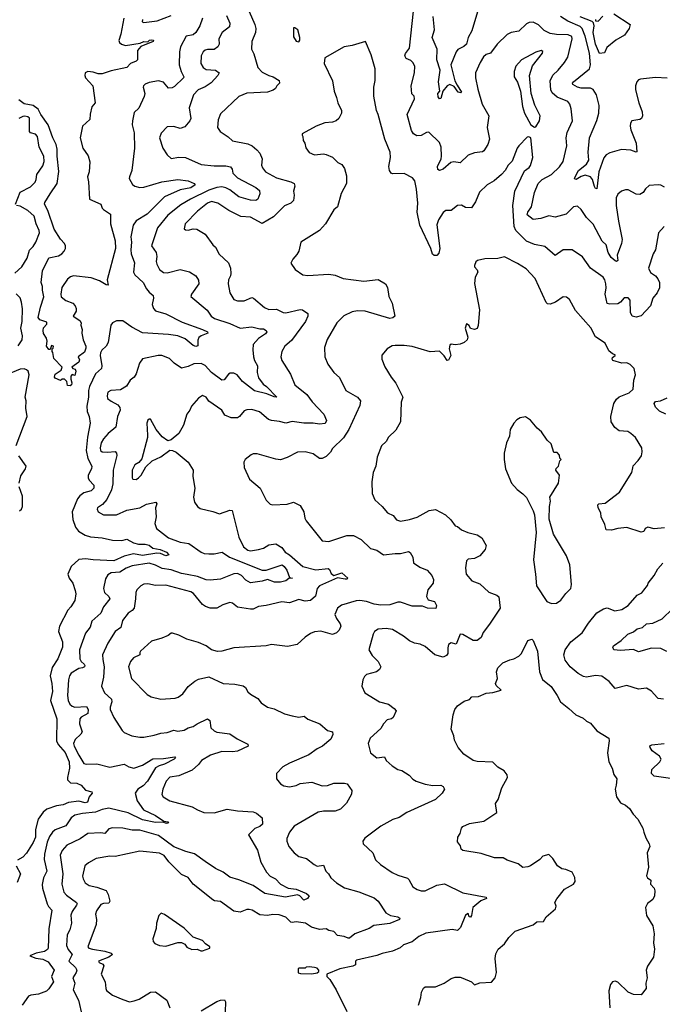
# Model space of a CAD drawing. Extents: x 2199565 to 2323334, y 894172 to 1018966.
# Tile 146 of 256: x 2214372 to 2219307, y 950793 to 958353. Entities that reach past the tile are written whole.
import ezdxf

# ---------------------------------------------------------------- set-up
doc = ezdxf.new("R2010")
doc.units = 0

msp = doc.modelspace()

# ---------------------------------------------------------------- linework, layer by layer
at = {"layer": '0CON10XD'}
for points in [[(2219325, 957067.5), (2219295, 957082.7), (2219275, 957085.5), (2219205, 957080), (2219178.9, 957055), (2219160.8, 957025), (2219135, 957009.5), (2219105, 957013.1), (2219045, 957045.8), (2219024.1, 957045.9), (2218994.3, 957035.7), (2218965, 957014), (2218951.5, 956985), (2218953.1, 956925), (2218970.4, 956805), (2218999.1, 956665), (2218994.7, 956635), (2218959.5, 956545), (2218965.7, 956504.3), (2218955, 956496.7), (2218945, 956500), (2218915, 956526), (2218891.9, 956565), (2218875.8, 956625), (2218845, 956651.2), (2218775, 956782.5), (2218725, 956834.2), (2218685, 956896), (2218655, 956920), (2218623.8, 956915), (2218569.8, 956860.2), (2218485, 956836.2), (2218435, 956846.4), (2218375, 956825.6), (2218315, 956819.2), (2218268.6, 956855), (2218273.5, 956875), (2218302.3, 956915), (2218324.6, 957025), (2218353.8, 957095), (2218384.8, 957125.2), (2218456.5, 957165), (2218517.7, 957222.3), (2218546.1, 957265), (2218572.9, 957385), (2218569.5, 957445), (2218575, 957487.5), (2218617.1, 957575), (2218608.2, 957668.2), (2218596.7, 957705), (2218580.8, 957725), (2218498.7, 957758.7), (2218461.5, 957791.5), (2218452.1, 957815), (2218446.7, 957883.3), (2218465, 957926.7), (2218506.5, 957965), (2218556.5, 958025), (2218580.9, 958065), (2218614, 958205), (2218612.3, 958222.3), (2218585, 958236.4), (2218495, 958237.8), (2218445.9, 958245.9), (2218400.4, 958270.4), (2218355, 958313.3), (2218315, 958332.5), (2218285, 958330.8), (2218265, 958320), (2218205, 958264.5), (2218145, 958253.1), (2218115, 958238.6), (2218038, 958165), (2217988, 958095), (2217955, 958085.7), (2217933.3, 958066.7), (2217907.5, 958025), (2217872.5, 957945), (2217872.9, 957905), (2217891.4, 957818.6), (2217924.6, 957705), (2217975.5, 957615), (2217961.1, 957525), (2217980, 957435), (2217966.9, 957395), (2217935.8, 957345), (2217925, 957338), (2217865, 957330), (2217815, 957311.4), (2217755, 957252.5), (2217705, 957260), (2217683.8, 957256.2), (2217625, 957205.9), (2217595.7, 957195.7), (2217583.1, 957203.1), (2217579.5, 957225), (2217608.9, 957285), (2217612.2, 957305), (2217607.5, 957375), (2217595, 957410), (2217515, 957490), (2217495, 957486), (2217455.4, 957464.6), (2217421.2, 957461.2), (2217395.8, 957475.8), (2217381.1, 957501.1), (2217348.6, 957625), (2217404.3, 957745), (2217400.8, 957765), (2217384.5, 957784.5), (2217377.8, 957845), (2217404.3, 957945), (2217405.7, 957995), (2217390.8, 958025), (2217375, 958039.4), (2217340, 958055), (2217330, 958075), (2217335, 958092), (2217364.3, 958135), (2217407.1, 958515)], [(2217895, 958438), (2217844.1, 958265.9), (2217814.7, 958215), (2217803.8, 958165), (2217783.7, 958146.3), (2217737.3, 958122.7), (2217725, 958106.5), (2217683.6, 958005), (2217712.9, 957882.9), (2217730.6, 957850.6), (2217763.8, 957795), (2217759.7, 957790.3), (2217740, 957795), (2217708.4, 957838.4), (2217675, 957855.4), (2217654.2, 957845.8), (2217621.2, 957805), (2217605, 957746.7), (2217595, 957746.2), (2217585, 957761.2), (2217583.5, 957785), (2217598.8, 957805), (2217587.7, 957875), (2217602.1, 957965), (2217576.1, 958045), (2217576.7, 958125), (2217539.1, 958215), (2217556.4, 958275), (2217548.3, 958378.3)], [(2215776, 958365), (2215755.7, 958305), (2215725, 958253.4), (2215705, 958236.3), (2215650.8, 958225), (2215606.8, 958145), (2215597.7, 958105), (2215596.9, 958006.9), (2215611.8, 957955), (2215632.2, 957915), (2215628.6, 957905), (2215561.1, 957838.9), (2215541.7, 957828.3), (2215515, 957827.1), (2215475, 957872.9), (2215437.5, 957882.5), (2215365, 957870.8), (2215335, 957858), (2215321.2, 957845), (2215318.8, 957835), (2215332.5, 957785), (2215328.3, 957761.7), (2215286, 957674), (2215251.1, 957638.9), (2215238.1, 957575), (2215234.4, 957545), (2215249.6, 957485), (2215253.5, 957365), (2215234, 957195), (2215214.1, 957145.9), (2215212.7, 957132.7), (2215238.1, 957088.1), (2215256.7, 957075), (2215294.6, 957064.6), (2215325, 957066.9), (2215463.3, 957106.7), (2215585, 957126), (2215666.3, 957116.3), (2215711.2, 957095), (2215720, 957085), (2215685, 957062), (2215605, 957045.9), (2215485, 956992.9), (2215350.2, 956859.8), (2215265, 956807.8), (2215242.5, 956775), (2215224.7, 956685.3), (2215229.3, 956645), (2215225.3, 956585), (2215228.4, 956555), (2215252.3, 956485), (2215245.5, 956415), (2215254.7, 956394.7), (2215320.6, 956335), (2215346, 956286), (2215365, 956260.6), (2215397.1, 956235), (2215398.6, 956215), (2215387.8, 956165), (2215399.5, 956135), (2215415, 956117.5), (2215493.4, 956093.4), (2215620.2, 956030.2), (2215774.4, 955975), (2215814, 955955), (2215817.5, 955945), (2215766, 955925), (2215748.6, 955911.4), (2215738.9, 955891.1), (2215740.3, 955849.7), (2215725, 955842.5), (2215705, 955851.2), (2215641.7, 955901.7), (2215585, 955924.6), (2215515, 955935.4), (2215315, 955947.1), (2215232.1, 955992.1), (2215165, 956039.5), (2215115, 956039.2), (2215085, 956026.2), (2215072.7, 956007.3), (2215050.9, 955875), (2215034.6, 955845.4), (2215001.9, 955815), (2214991.8, 955795), (2214989.1, 955775), (2215003.3, 955695), (2215000.4, 955675), (2214955, 955632.5), (2214906.7, 955535), (2214900.2, 955505), (2214901, 955455), (2214886.7, 955385), (2214889.1, 955345), (2214905.3, 955305), (2214913.7, 955255), (2214893.5, 955146.5), (2214883.3, 955045), (2214894.2, 954984.2), (2214925.4, 954925), (2214923.1, 954905), (2214898.2, 954855), (2214897.3, 954835), (2214905.8, 954815.8), (2214939.8, 954779.8), (2214941.5, 954755), (2214921.4, 954735), (2214865, 954719.2), (2214832.5, 954697.5), (2214815, 954672.5), (2214773.4, 954575), (2214780, 954515), (2214800, 954455), (2214822.5, 954425), (2214875, 954394.8), (2214915, 954382.3), (2215005.3, 954374.7), (2215085, 954355.7), (2215155, 954352.8), (2215195, 954363.1), (2215245, 954336.7), (2215284.5, 954324.5), (2215335, 954326), (2215365, 954319.2), (2215394.3, 954294.3), (2215451.5, 954285), (2215498.5, 954265), (2215518, 954245), (2215495, 954236.8), (2215453.5, 954253.5), (2215425, 954257), (2215315, 954237.6), (2215245, 954251.4), (2215175, 954234.1), (2215095, 954198.6), (2214935, 954205.2), (2214876.6, 954213.4), (2214825, 954207.9), (2214765.7, 954155), (2214741.4, 954095), (2214751.5, 954065), (2214779.5, 954025), (2214798.9, 953971.1), (2214802.7, 953945), (2214796.2, 953893.8), (2214765, 953844), (2214741.3, 953818.7), (2214676.7, 953695), (2214670, 953655), (2214699.7, 953575), (2214700.2, 953535), (2214665.7, 953444.2), (2214620.1, 953379.9), (2214604.7, 953315), (2214618.8, 953255), (2214624.6, 953195), (2214608.1, 953125), (2214657.8, 952985), (2214654.5, 952815), (2214668, 952788), (2214721.2, 952725), (2214752.7, 952655), (2214755.4, 952605), (2214738.1, 952535), (2214739.2, 952515), (2214762.2, 952492.2), (2214809.7, 952490.3), (2214844, 952475), (2214877, 952437), (2214926.7, 952425), (2214928, 952415), (2214906.2, 952385), (2214892.5, 952345), (2214875, 952340.8), (2214825, 952351.8), (2214747.6, 952342.4), (2214705, 952323.4), (2214655, 952316.2), (2214578.9, 952291.1), (2214551.1, 952268.9), (2214513.5, 952215), (2214493.7, 952135), (2214492.9, 952075), (2214475, 952036), (2214425, 951953.3), (2214395, 951922.5), (2214355, 951898.8)], [(2215959.1, 958385), (2215986.3, 958326.3), (2215983, 958297), (2215927.5, 958255), (2215900.6, 958205), (2215904, 958165), (2215893.8, 958145), (2215865, 958124.4), (2215815, 958124.5), (2215795, 958117.5), (2215780, 958105), (2215764.4, 958075), (2215762.9, 958015), (2215779.5, 957985), (2215805, 957971.1), (2215874.6, 957964.6), (2215903.3, 957945), (2215892.5, 957925), (2215841.6, 957868.4), (2215795, 957836.8), (2215743.1, 957815), (2215705.6, 957775), (2215673.1, 957675), (2215685.8, 957595), (2215677.5, 957575), (2215639.9, 957530.1), (2215605, 957516.7), (2215555, 957532.2), (2215505, 957530.6), (2215457.9, 957482.1), (2215444.2, 957445), (2215472, 957365), (2215504.4, 957314.4), (2215535, 957286.2), (2215595, 957296.9), (2215645, 957294.4), (2215765, 957241.8), (2215865, 957230.9), (2215955, 957230.9), (2215991.9, 957221.9), (2216004.5, 957205), (2216008.2, 957175), (2216045, 957137.6), (2216185, 957065.3), (2216212.1, 957042.1), (2216215.6, 957015), (2216200.9, 956975), (2216185, 956964.7), (2216145, 956966.2), (2216055, 956992.5), (2215985, 957046.8), (2215955, 957062.2), (2215925, 957068.6), (2215885, 957064.2), (2215825, 957044.3), (2215682.5, 956975), (2215609.1, 956930.9), (2215509.2, 956850.8), (2215430.9, 956755), (2215384.4, 956615), (2215419.2, 956565), (2215424.6, 956535), (2215418.9, 956495), (2215424.3, 956475), (2215445.6, 956435), (2215475, 956412), (2215505, 956410), (2215605, 956435.5), (2215676.2, 956416.2), (2215725, 956386), (2215745, 956353.3), (2215747.5, 956325), (2215690.8, 956245), (2215686.1, 956226.1), (2215811.7, 956121.7), (2215843.3, 956075), (2215868.1, 956058.1), (2215985, 956018.8), (2216065, 955983.9), (2216155, 955994), (2216215, 955978.7), (2216245, 955978), (2216265.7, 955965), (2216268.9, 955955), (2216260.6, 955939.4), (2216204.7, 955905.3), (2216165, 955858), (2216161.4, 955818.6), (2216167.7, 955765), (2216175.5, 955735), (2216198.2, 955695), (2216195.5, 955645), (2216205, 955602), (2216240.8, 955555), (2216266.6, 955536.6), (2216346.4, 955453.6), (2216325, 955455.7), (2216270.8, 955480.8), (2216175, 955502.9), (2216083.5, 955575), (2216040.6, 955625), (2216015, 955637.8), (2215989.3, 955639.3), (2215975, 955631.2), (2215942.4, 955587.6), (2215925, 955584.3), (2215845.4, 955645), (2215795, 955696.8), (2215765, 955713.8), (2215708.9, 955711.1), (2215665, 955690.6), (2215615, 955677.5), (2215558, 955715), (2215521.7, 955751.7), (2215462.5, 955775), (2215434.5, 955775.5), (2215315, 955748.6), (2215291.9, 955715), (2215267.4, 955632.6), (2215250.9, 955609.1), (2215220, 955585), (2215191.7, 955538.3), (2215145, 955511.2), (2215072.5, 955505), (2215048.5, 955491.5), (2215043.3, 955465), (2215047.1, 955445), (2215073, 955423), (2215126.2, 955395), (2215140, 955375), (2215142, 955355), (2215123.2, 955306.8), (2215110.8, 955225), (2215050.6, 955175), (2215015.3, 955134.7), (2214996.6, 955103.4), (2214988.8, 955065), (2214993.1, 955045), (2215005, 955034.4), (2215045, 955031.2), (2215105, 955038), (2215115.5, 955025.5), (2215116.6, 955006.6), (2215088.4, 954895), (2215087.7, 954787.7), (2215077.5, 954742.5), (2215042.1, 954667.9), (2215008.5, 954631.5), (2214970, 954605), (2214966.4, 954593.6), (2214974.5, 954574.5), (2215015, 954551.4), (2215115, 954551.8), (2215195, 954585.9), (2215293.3, 954605), (2215345, 954633.1), (2215417.1, 954647.1), (2215424, 954635), (2215415.8, 954605), (2215420, 954535), (2215409.2, 954485), (2215422, 954445), (2215515.4, 954375.4), (2215605, 954342.3), (2215671.6, 954331.6), (2215764.5, 954264.5), (2215787.5, 954255), (2215825, 954250.5), (2215865, 954252.1), (2215925.4, 954265.4), (2215982.5, 954225), (2216235, 954125.7), (2216265, 954125.4), (2216386.3, 954166.3), (2216402.3, 954155), (2216422.7, 954125), (2216445, 954070), (2216467.5, 954065), (2216437.7, 954062.3), (2216415.3, 954044.7), (2216375, 954033), (2216328, 954035), (2216275, 954055.4), (2216235, 954041.5), (2216145, 954030), (2216108.5, 954048.5), (2216075, 954086.2), (2216045, 954099.6), (2216015, 954096.9), (2215915, 954058.1), (2215835, 954050), (2215805, 954052.9), (2215736.4, 954076.4), (2215657.7, 954092.3), (2215615, 954101), (2215535, 954129.7), (2215465, 954137.9), (2215415, 954165.4), (2215365, 954179.2), (2215235, 954160), (2215188.4, 954141.6), (2215139.8, 954110.2), (2215075, 954104.7), (2215049.3, 954090.7), (2215030.6, 954059.4), (2215015.8, 953984.2), (2215023.3, 953955), (2215056.9, 953925), (2215064.7, 953905), (2215015.9, 953844.1), (2214994.6, 953795), (2214924.4, 953735), (2214912.6, 953687.4), (2214877.4, 953642.6), (2214831.5, 953515), (2214832.5, 953445), (2214843.9, 953423.9), (2214866.9, 953405), (2214871.9, 953395), (2214868.6, 953385), (2214855, 953375.6), (2214825, 953371.2), (2214767.8, 953335), (2214752.9, 953315), (2214745.4, 953285), (2214740, 953165), (2214743.8, 953125), (2214756.4, 953096.4), (2214775, 953080.8), (2214795.2, 953075.2), (2214885, 953079.3), (2214898.4, 953055), (2214895.2, 953024.8), (2214843.5, 952996.5), (2214834.6, 952985), (2214830.5, 952945), (2214851.5, 952885), (2214841.9, 952868.1), (2214796.7, 952825), (2214784.6, 952795), (2214788.8, 952775), (2214825, 952704.4), (2214865, 952641.8), (2214885, 952635.5), (2214965, 952639.4), (2215065, 952613.3), (2215175, 952637.1), (2215210, 952615), (2215247.1, 952607.1), (2215315, 952629.6), (2215395, 952677.6), (2215475, 952680), (2215562.5, 952692.5), (2215567.8, 952685), (2215557.5, 952675), (2215485, 952636.7), (2215442.5, 952625), (2215415, 952608.7), (2215353.9, 952506.1), (2215319.2, 952470.8), (2215277.9, 952445), (2215259.6, 952415), (2215275, 952354.3), (2215321.5, 952285), (2215415, 952243.1), (2215479.2, 952199.2), (2215510, 952195), (2215513.3, 952185), (2215497.9, 952182.1), (2215471.2, 952191.2), (2215415, 952188.6), (2215315, 952210.3), (2215205, 952262.2), (2215055, 952298.4), (2215005, 952289.3), (2214955, 952268.3), (2214852.7, 952257.3), (2214795, 952243.9), (2214768.2, 952225), (2214725, 952162.5), (2214645, 952132.1)], [(2216134.4, 958415), (2216178.5, 958315), (2216185.4, 958285), (2216181.5, 958255), (2216155.7, 958185), (2216151.4, 958125), (2216170.9, 958090.9), (2216201.5, 957985), (2216235, 957950), (2216285, 957924.4), (2216318.8, 957915), (2216363.3, 957885), (2216367.5, 957865), (2216346.7, 957845), (2216335.8, 957824.2), (2216319.1, 957810.9), (2216275, 957795.6), (2216115, 957788.6), (2216055, 957762.9), (2215915, 957628.8), (2215897, 957583), (2215892, 957525), (2215910, 957495), (2215973, 957453), (2216005, 957423.3), (2216125, 957398.6), (2216156.7, 957385), (2216193.9, 957353.9), (2216215, 957327.5), (2216234, 957285), (2216229.2, 957235), (2216236, 957215), (2216258.8, 957185), (2216345, 957137.1), (2216455, 957108.9), (2216479.2, 957095), (2216484.2, 957075), (2216474, 957035), (2216480, 957005), (2216473.3, 956965), (2216453.3, 956945), (2216405, 956922.9), (2216321.2, 956838.8), (2216235, 956788.1), (2216145, 956836.6), (2216070.7, 956840.7), (2215978.5, 956888.5), (2215894, 956944), (2215845, 956956.6), (2215814.4, 956945), (2215736.4, 956883.6), (2215642.5, 956785), (2215635.9, 956745.9), (2215645, 956738), (2215665, 956735.6), (2215705, 956745.6), (2215733, 956743), (2215795.5, 956705.5), (2215854, 956625), (2215876, 956605), (2215903.5, 956553.5), (2215974.4, 956485), (2215990, 956445), (2215992.9, 956405), (2215990.9, 956385), (2215975.5, 956354.5), (2215973.7, 956323.7), (2215984.5, 956254.5), (2216016.7, 956205), (2216045, 956194.3), (2216095, 956194.4), (2216155, 956220), (2216168, 956215), (2216252.3, 956142.3), (2216285, 956126.7), (2216345, 956129.4), (2216395, 956104.3), (2216415, 956101.9), (2216526.9, 956126.9), (2216544, 956124), (2216585, 956097.5), (2216584.2, 956075), (2216567.3, 956035), (2216459.7, 955890.3), (2216407.1, 955845), (2216385.9, 955804.1), (2216377.5, 955765), (2216384.3, 955735), (2216450.8, 955630.8), (2216485, 955549.2), (2216577.8, 955475), (2216617.6, 955417.6), (2216707.5, 955325), (2216727.3, 955275), (2216717.3, 955252.7), (2216675, 955246.1), (2216625.3, 955255.2), (2216555, 955253.8), (2216465, 955267.5), (2216415, 955254.1), (2216367.7, 955267.7), (2216305, 955276.2), (2216283.7, 955283.7), (2216212.6, 955342.6), (2216155, 955359.1), (2216115, 955357.5), (2216095, 955350), (2216060, 955305), (2216045, 955295.6), (2215995, 955296.7), (2215947.5, 955315), (2215924.3, 955355), (2215825, 955424.3), (2215804.3, 955454.3), (2215775, 955466), (2215745, 955446), (2215691.9, 955385), (2215679.2, 955355), (2215655.6, 955325), (2215629.7, 955240.3), (2215594.2, 955175.8), (2215535, 955126.7), (2215508.3, 955118.3), (2215465, 955150), (2215420.8, 955205), (2215375, 955286.2), (2215365, 955286.7), (2215355, 955277.5), (2215348.8, 955255), (2215353.5, 955163.5), (2215354.4, 955145), (2215310.3, 954979.7), (2215287.3, 954952.7), (2215256.2, 954935), (2215235.7, 954895), (2215234.3, 954835), (2215240, 954825), (2215265, 954821.2), (2215285, 954834.2), (2215305, 954856.2), (2215340.7, 954919.3), (2215390, 954965), (2215455, 954997.1), (2215525, 955046.2), (2215545, 955046), (2215572.7, 955032.7), (2215665, 954956.2), (2215702.9, 954895), (2215701.9, 954845), (2215717.1, 954755), (2215706.1, 954686.1), (2215715, 954647.5), (2215736.7, 954615), (2215758.3, 954598.3), (2215855, 954577.1), (2215905, 954558), (2215985, 954585.6), (2216004.3, 954584.3), (2216055, 954378.8), (2216091.1, 954305), (2216125, 954279.2), (2216145, 954275.4), (2216206, 954284), (2216245, 954295.5), (2216285, 954321.1), (2216338.9, 954328.9), (2216385, 954299.2), (2216410, 954265), (2216445, 954244.5), (2216545, 954153.1), (2216645, 954128.5), (2216739.7, 954139.7), (2216752, 954132), (2216765, 954100), (2216785, 954085.8), (2216845, 954106.7), (2216892.5, 954065), (2216885, 954057.5), (2216872.5, 954057.5), (2216813.6, 954066.4), (2216673, 954007), (2216655.5, 953984.5), (2216644.6, 953925.4), (2216605, 953893.6), (2216565, 953887.5), (2216515, 953901.1), (2216445, 953874), (2216385, 953881.9), (2216264, 953856), (2216205, 953846.2), (2216165, 953826.7), (2216145, 953825.5), (2216045, 953841.4), (2216005, 953872.5), (2215985, 953876.7), (2215930.6, 953859.4), (2215885, 953834.5), (2215835, 953834.4), (2215797.7, 953847.7), (2215775, 953863.1), (2215706.8, 953946.8), (2215685, 953959.1), (2215495, 954011.3), (2215415, 954009.2), (2215355, 954021.8), (2215325, 954017.8), (2215303.1, 954006.9), (2215270, 953975), (2215262.5, 953955), (2215261.2, 953905), (2215249.6, 953835), (2215235, 953816.4), (2215204, 953795), (2215160.7, 953739.3), (2215148.2, 953685), (2215104.7, 953655.3), (2215048.2, 953565), (2215006.8, 953475), (2215011.1, 953441.1), (2215020.9, 953385), (2215014.6, 953305.4), (2215000.6, 953235), (2215023.5, 953185), (2215076.9, 953135), (2215080, 953115), (2215065.6, 953075), (2215066.9, 953055), (2215094.5, 952994.5), (2215158.8, 952895), (2215175, 952880), (2215233.2, 952853.2), (2215295, 952843.1), (2215324.3, 952844.3), (2215405, 952858.6), (2215455, 952874.3), (2215505, 952880), (2215555, 952898.5), (2215585, 952891.1), (2215635, 952897.8), (2215665.4, 952914.6), (2215704.6, 952925.4), (2215735, 952946.5), (2215815, 952984.2), (2215831.7, 952971.7), (2215838.6, 952915), (2215865, 952892), (2215885, 952882.5), (2215985, 952869.4), (2216041.4, 952831.4), (2216125, 952790), (2216125.6, 952774.4), (2216045, 952737.5), (2216005, 952731.5), (2215925, 952733.2), (2215837.1, 952705), (2215768.5, 952665), (2215745, 952633.3), (2215695, 952589.5), (2215595, 952548.2), (2215525, 952535.6), (2215496.7, 952505), (2215470, 952445), (2215464.1, 952404.1), (2215473.3, 952385), (2215525, 952355.6), (2215695, 952310), (2215736.2, 952285), (2215785, 952265.6), (2215865, 952263.8), (2215965, 952290.5), (2216045, 952277.9), (2216165, 952271.1), (2216189.8, 952259.8), (2216233.6, 952223.6), (2216236, 952175), (2216215, 952157.5), (2216177, 952143), (2216130, 952095), (2216196.9, 951975), (2216223.3, 951885), (2216266.9, 951806.9), (2216295, 951775.8), (2216336.2, 951755), (2216375, 951715.8), (2216434.5, 951684.5), (2216495, 951677.5), (2216575, 951643.3), (2216594.3, 951625), (2216582, 951605), (2216552.7, 951592.7), (2216524.2, 951625), (2216505, 951632.1), (2216413.6, 951616.4), (2216255, 951644), (2216165, 951704.7), (2216055, 951748.5), (2215985, 951767.8), (2215935, 951807.5), (2215875, 951835.6), (2215795, 951889.1), (2215715, 951948.8), (2215646.7, 951966.7), (2215555, 952002.6), (2215438.6, 952088.6), (2215295, 952130.6), (2215235, 952129.6), (2215165, 952146.2), (2215085, 952148.8), (2215055, 952139.5), (2215025, 952103.8), (2214995, 952110.4), (2214895, 952103.5), (2214835.7, 952064.2), (2214734.7, 952015.3), (2214696.6, 951973.4), (2214683.1, 951936.9), (2214703.3, 951795), (2214695.4, 951715), (2214710.9, 951655), (2214730.1, 951630.1), (2214808.9, 951575), (2214813.5, 951565), (2214807.8, 951555), (2214774.4, 951505), (2214763.1, 951476.9), (2214770, 951415), (2214756, 951364), (2214737.3, 951325), (2214732.1, 951245), (2214742.7, 951212.7), (2214774.4, 951175), (2214749.6, 951125), (2214799.2, 951075), (2214809.4, 951055), (2214805, 951035.7), (2214779.5, 950995), (2214794.4, 950955), (2214781.2, 950905), (2214824.4, 950825), (2214851.3, 950701.3)], [(2215171.2, 958365), (2215149.2, 958240.8), (2215132, 958192), (2215137.7, 958177.7), (2215153.1, 958165), (2215184.7, 958154.7), (2215296.4, 958173.6)], [(2215314.3, 958355), (2215311.2, 958335), (2215325, 958331.4), (2215426.6, 958343.4), (2215535, 958385.5)], [(2218685, 957148.2), (2218645, 957126.2), (2218635, 957127.5), (2218632.5, 957135), (2218663.3, 957195), (2218725, 957244.4), (2218742.9, 957275), (2218738.5, 957335), (2218748.8, 957445), (2218805, 957578.8), (2218818.2, 957635), (2218821.1, 957695), (2218801.8, 957775), (2218777, 957817), (2218755, 957826.2), (2218685, 957827.1), (2218655, 957835.4), (2218620, 957855), (2218617.5, 957865), (2218625.6, 957875), (2218746.9, 957975), (2218756.1, 958005), (2218746.6, 958095), (2218715.2, 958225), (2218691.2, 958285), (2218675, 958299.5), (2218582.4, 958342.4), (2218525, 958376.9)], [(2218935, 958397.6), (2219060, 958315), (2219052.5, 958285), (2219016.4, 958233.6), (2218950, 958195), (2218880.7, 958139.3), (2218862.3, 958097.7), (2218825, 958094.2), (2218794.8, 958165.2), (2218775.2, 958255), (2218783.3, 958305), (2218778.3, 958328.3), (2218767.7, 958337.7), (2218675.9, 958375)], [(2218794.7, 958355), (2218794.3, 958344.2), (2218815, 958342.3), (2218851.4, 958378.6)], [(2216515, 958182.5), (2216522.5, 958195), (2216522.5, 958215), (2216506.7, 958275), (2216485, 958290), (2216475, 958290), (2216475, 958220), (2216495, 958187.5), (2216515, 958182.5)], [(2215296.4, 958173.6), (2215325, 958185.9), (2215355, 958182.5), (2215369.2, 958195), (2215385, 958199.2), (2215398.1, 958195), (2215395.5, 958185), (2215302.5, 958147.5), (2215277.5, 958115), (2215277.1, 958045), (2215265, 958033.5), (2215223.4, 958016.6), (2215195, 957984.5), (2215075, 957959.8), (2215005, 957936.1), (2214975, 957936.8), (2214935, 957950), (2214895.7, 957954.3), (2214874.3, 957945), (2214870.8, 957925), (2214877.5, 957905), (2214934.4, 957844.4), (2214950.8, 957715), (2214925.6, 957684.4), (2214912, 957628), (2214909.4, 957585), (2214854.5, 957535.5), (2214836.5, 957445), (2214857.3, 957365), (2214898.5, 957308.5), (2214910.9, 957260.9), (2214906.1, 957185), (2214892.9, 957145), (2214898.8, 957108.8), (2214907.9, 956975), (2214994.4, 956935), (2215005.8, 956905), (2215015.7, 956895), (2215069.5, 956859.5), (2215068, 956785), (2215103.8, 956655), (2215107.5, 956595), (2215043.3, 956355), (2215050, 956315), (2215035, 956316), (2214985, 956347.3), (2214921.1, 956371.1), (2214785, 956386.6), (2214761.1, 956378.9), (2214739.8, 956360.2), (2214694.8, 956295.2), (2214687.1, 956245), (2214690.9, 956225), (2214725, 956197.1), (2214779.2, 956175), (2214798, 956155), (2214805.9, 956135.9), (2214806, 956115), (2214783.3, 956075), (2214834.2, 956044.2), (2214842.5, 956025), (2214842, 956008), (2214852, 955975), (2214850, 955945), (2214860, 955895), (2214880, 955845), (2214880.7, 955829.3), (2214870, 955800), (2214820, 955765), (2214831.7, 955741.7), (2214826.4, 955723.6), (2214772.5, 955685), (2214780, 955675), (2214798.3, 955668.3), (2214802.5, 955655), (2214795, 955620), (2214775, 955627.5), (2214763.8, 955616.2), (2214763.6, 955593.6), (2214773.3, 955565), (2214770.7, 955549.3), (2214758.3, 955541.7), (2214740, 955545), (2214733.3, 955575), (2214715, 955593.3), (2214697.5, 955592.5), (2214685, 955582.5), (2214645, 955600), (2214638.3, 955608.3), (2214645, 955630), (2214689.3, 955660.7), (2214697.5, 955685), (2214635, 955750), (2214627, 955797), (2214620, 955805), (2214620, 955825), (2214628.3, 955831.7), (2214630, 955845), (2214615, 955850), (2214605, 955820), (2214595, 955820), (2214577.5, 955845), (2214582.5, 955885), (2214576.8, 955906.8), (2214555, 955943.3), (2214551.9, 955965), (2214555, 955987.5), (2214580, 956015), (2214580.7, 956030.7), (2214527.1, 956047.1), (2214513.3, 956065), (2214530.4, 956145), (2214557.5, 956225), (2214546.7, 956275), (2214548, 956305), (2214536.2, 956335), (2214545.7, 956425), (2214595, 956523.1), (2214669.6, 956540.4), (2214694.7, 956555.3), (2214712.2, 956575), (2214722.2, 956595), (2214723.1, 956615), (2214715.7, 956635), (2214686.2, 956666.2), (2214635.9, 956745), (2214587.6, 956887.6), (2214563.3, 956935), (2214565, 956948.8), (2214604.6, 957015.4), (2214660, 957095), (2214672.6, 957187.4), (2214658.7, 957305), (2214659, 957359), (2214651.2, 957395), (2214625.9, 957445), (2214590.4, 957545), (2214535, 957624.8), (2214514.7, 957664.7), (2214475, 957693.2), (2214405, 957705.3), (2214365, 957736)], [(2219322.5, 956765), (2219277.5, 956715), (2219254, 956585), (2219235.6, 956554.4), (2219201.9, 956445), (2219215, 956411.2), (2219255, 956386), (2219272.4, 956362.4), (2219284.4, 956335), (2219285.5, 956295), (2219268.1, 956255), (2219235, 956213.8), (2219215.6, 956155), (2219145, 956078), (2219105, 956068), (2219075, 956076.7), (2219062.5, 956105), (2219059.7, 956199.7), (2219045, 956217.5), (2219015, 956216.9), (2218985.3, 956184.7), (2218965, 956172.1), (2218905, 956168.9), (2218884.5, 956174.5), (2218868.2, 956245), (2218876.2, 956295), (2218874.4, 956325.6), (2218866.7, 956355), (2218853.1, 956375), (2218755.8, 956445), (2218695, 956532.9), (2218615.7, 956585.7), (2218545, 956586.2), (2218485, 956543.3), (2218405, 956611.5), (2218325, 956627.1), (2218265, 956650.9), (2218180.9, 956735), (2218168.1, 956765), (2218159.4, 956925), (2218173.5, 957035), (2218247.9, 957192.1), (2218285, 957218.8), (2218295, 957233.3), (2218313.8, 957295), (2218296.4, 957446.4), (2218283, 957453), (2218269.3, 957450.7), (2218205, 957383.3), (2218192, 957365), (2218154.3, 957265.7), (2218124.4, 957235.6), (2218100, 957195), (2218072, 957165), (2218015, 957114.3), (2217961.2, 957085), (2217901.7, 957028.3), (2217872.2, 956955), (2217841.2, 956908.8), (2217795, 956911.4), (2217765, 956928), (2217735, 956926.2), (2217685, 956888.8), (2217645, 956888.6), (2217625, 956872.5), (2217588.5, 956815), (2217575, 956777.5), (2217598.9, 956595), (2217589.5, 956560.5), (2217575, 956543.3), (2217555, 956542), (2217542.5, 956552.5), (2217530, 956595), (2217444.8, 956774.8), (2217425.3, 956875), (2217430.5, 956945), (2217420.2, 957050.2), (2217406.5, 957115), (2217387.3, 957137.3), (2217325, 957172.5), (2217235, 957168), (2217223.8, 957175), (2217212, 957195), (2217207.1, 957225), (2217219.1, 957295), (2217216.4, 957335), (2217175.6, 957435), (2217125.8, 957625), (2217112.9, 957655), (2217092.5, 957765), (2217092.5, 957835), (2217102.9, 957885), (2217101.1, 957975), (2217072.1, 958082.1), (2217026.7, 958185), (2216925, 958154.2), (2216862.5, 958145), (2216715, 958060), (2216710, 958015), (2216774.1, 957884.1), (2216786, 957805)], [(2218325, 957527.5), (2218335, 957530), (2218363.3, 957575), (2218368, 957615), (2218326.8, 957696.8), (2218300, 957785), (2218287.1, 957925), (2218310.7, 957999.3), (2218387.5, 958095), (2218389.2, 958109.2), (2218375.6, 958115.6), (2218335, 958104.4), (2218225, 958044.4), (2218181.9, 957995), (2218168, 957955), (2218170, 957915), (2218195, 957872.5), (2218216.7, 957805), (2218233.8, 957685), (2218248.8, 957635), (2218297.5, 957545), (2218325, 957527.5)], [(2219345, 957903.8), (2219255, 957908.2), (2219140, 957895), (2219125, 957890.8), (2219110.8, 957875), (2219102.2, 957845), (2219102.2, 957815), (2219125.4, 957715), (2219152, 957645), (2219154, 957615), (2219146, 957595), (2219135, 957586), (2219073.8, 957576.2), (2219061.5, 957558.5), (2219059.5, 957535), (2219065, 957506.7), (2219106.7, 957405), (2219112.5, 957337.5), (2219105, 957334.2), (2219065, 957350), (2218994, 957356), (2218905, 957331.4), (2218875, 957315.6), (2218859.1, 957290.9), (2218818.2, 957185), (2218805, 957054), (2218795, 957055.7), (2218785, 957071.4), (2218771.8, 957125), (2218755.6, 957145), (2218715, 957157.7), (2218685, 957148.2)], [(2216786, 957805), (2216805.8, 957755.8), (2216814, 957715), (2216844.2, 957655), (2216842.5, 957635), (2216823.8, 957595), (2216802.7, 957577.3), (2216775, 957566), (2216715, 957560), (2216647.5, 957535), (2216540, 957475), (2216540, 957465), (2216547, 957457), (2216548.8, 957425), (2216560.8, 957405), (2216569.1, 957369.1), (2216595, 957332.9), (2216635, 957315.6), (2216705, 957322.5), (2216725, 957318), (2216775, 957296.2), (2216815.9, 957255.9), (2216845, 957240), (2216865, 957210), (2216882, 957155), (2216881.9, 957095), (2216841.7, 957018.3), (2216813.6, 956916.4), (2216785, 956893.3), (2216720.8, 956785), (2216675, 956733.8), (2216530, 956645), (2216515.8, 956574.2), (2216499.5, 956550.5), (2216470, 956515), (2216453.6, 956483.6), (2216487.5, 956435), (2216545, 956393.8), (2216585, 956388), (2216745, 956400), (2216795, 956390), (2216855, 956364.2), (2217015, 956345.5), (2217125, 956358.9), (2217180, 956325), (2217197, 956297), (2217207.3, 956227.3), (2217232, 956175), (2217253.3, 956075), (2217237.3, 956062.7), (2217215, 956057.3), (2217025, 956115.4), (2216965, 956117.8), (2216925, 956110), (2216862.1, 956077.9), (2216807.5, 956025), (2216733.6, 955896.4), (2216717.8, 955852.2), (2216713.1, 955835), (2216716, 955765), (2216737.9, 955707.9), (2216783.8, 955645), (2216827.5, 955605), (2216875.5, 955505.5), (2216966.2, 955455), (2216988.6, 955425), (2216985, 955390), (2216899.4, 955205), (2216858.7, 955141.3), (2216775, 955060.8), (2216758.6, 955031.4), (2216725, 954998), (2216695, 954983.3), (2216674.6, 954984.6), (2216625, 955018), (2216565, 955035.7), (2216505, 955032), (2216425, 954990), (2216375, 954973.8), (2216338, 954978), (2216195, 955018.8), (2216165, 955018.8), (2216148.3, 955011.7), (2216102.5, 954975), (2216092.5, 954955), (2216096.7, 954915), (2216136, 954826), (2216218.6, 954755), (2216264.5, 954664.5), (2216295, 954634), (2216315, 954628), (2216425, 954634), (2216475, 954648), (2216525, 954623.3), (2216553.3, 954575), (2216560.8, 954525), (2216570.8, 954505), (2216695, 954351.2), (2216745.7, 954345.7), (2216885, 954391.4), (2216935, 954392), (2216995, 954362), (2217065, 954291.9), (2217115, 954278.9), (2217165, 954243.1), (2217254.4, 954254.4), (2217295, 954253.5), (2217358.8, 954268.8), (2217370.5, 954260.5), (2217390, 954225), (2217395, 954182.5), (2217445, 954148), (2217500, 954125), (2217536.9, 954085), (2217550.6, 954055), (2217547.1, 954025), (2217506.1, 953973.9), (2217495.8, 953925), (2217509.3, 953899.3), (2217558.2, 953885), (2217573.1, 953855), (2217567.2, 953832.8), (2217504.7, 953834.7), (2217465, 953848.6), (2217385, 953849.7), (2217295, 953880), (2217275, 953880.5), (2217215, 953860.4), (2217145, 953857.2), (2217094.7, 953864.7), (2217035.6, 953884.4), (2216985, 953892.2), (2216955, 953890), (2216843.1, 953856.9), (2216813.3, 953835), (2216791.8, 953785), (2216804.7, 953754.7), (2216832.7, 953715), (2216837.5, 953695), (2216825.6, 953664.4), (2216805, 953643.8), (2216775, 953632.9), (2216685, 953656.5), (2216635, 953652.9), (2216605, 953640.8), (2216565, 953611.9), (2216503.4, 953556.6), (2216429.2, 953539.2), (2216306.1, 953556.1), (2216265.7, 953544.3), (2216015, 953528.9), (2215925, 953504.3), (2215891.2, 953501.2), (2215845, 953514), (2215805, 953546), (2215745, 953571.4), (2215655.6, 953595.6), (2215595, 953626.2), (2215545, 953642.5), (2215535, 953642.5), (2215512.5, 953625), (2215462.5, 953605), (2215385, 953580), (2215300, 953505), (2215293.3, 953495), (2215293.8, 953475), (2215246.2, 953453.8), (2215221.5, 953425), (2215208, 953385), (2215230.6, 953295), (2215351.7, 953171.7), (2215382.4, 953152.4), (2215455, 953134.4), (2215566.6, 953143.4), (2215589.3, 953150.7), (2215625, 953176.2), (2215665, 953233.3), (2215717.5, 953275), (2215745, 953288), (2215825, 953306.7), (2215935, 953256.7), (2216025, 953250.8), (2216087.6, 953237.6), (2216106.4, 953226.4), (2216122.7, 953192.7), (2216143.2, 953173.2), (2216200.3, 953140.3), (2216225, 953106.2), (2216275, 953073.8), (2216325, 953061.2), (2216405, 953024), (2216465, 953008), (2216515, 952998), (2216555.7, 953005.7), (2216585, 952982), (2216675.5, 952945.5), (2216735, 952896.2), (2216775, 952883.8), (2216777.8, 952865), (2216761.1, 952828.9), (2216696.2, 952773.8), (2216656.2, 952755), (2216592.1, 952707.9), (2216445, 952644.3), (2216393.8, 952615), (2216343.8, 952565), (2216343.9, 952523.9), (2216374.3, 952484.3), (2216399.7, 952469.7), (2216445, 952461.8), (2216495, 952473.6), (2216525, 952487.8), (2216615, 952497.1), (2216695, 952469.4), (2216736.4, 952473.6), (2216785, 952489.5), (2216865, 952490.8), (2216886.7, 952485), (2216923.3, 952435), (2216920, 952405), (2216882.7, 952337.3), (2216835, 952290.6), (2216795, 952274.4), (2216705, 952276.4), (2216665, 952267.3), (2216479.3, 952160.7), (2216442.9, 952115), (2216423.8, 952065), (2216422, 952045), (2216438.8, 952005), (2216478.8, 951955), (2216515, 951928), (2216575, 951912.5), (2216632, 951865), (2216656.6, 951853.4), (2216705, 951862), (2216723.1, 951815), (2216744.2, 951795), (2216762, 951765), (2216804, 951725), (2216866.7, 951686.7), (2216975, 951656.5), (2217095, 951609.2), (2217123.8, 951585), (2217183.8, 951495), (2217220, 951475), (2217275, 951464.4), (2217290, 951455), (2217287.5, 951445), (2217215, 951412.8), (2217091.3, 951398.7), (2217055, 951375.7), (2216945, 951334), (2216905, 951301.4), (2216895, 951299.4), (2216862.8, 951312.8), (2216812.2, 951322.2), (2216785, 951351.5), (2216745, 951360), (2216725, 951371.9), (2216675, 951366), (2216613.8, 951383.8), (2216566.6, 951416.6), (2216493.9, 951426.1), (2216465, 951419.6), (2216455, 951422.7), (2216415, 951461.5), (2216365, 951480.5), (2216315, 951483.3), (2216275, 951474.4), (2216215, 951480), (2216156.7, 951515), (2216135, 951521.4), (2216115, 951520.8), (2216065, 951500), (2216015, 951508), (2215915, 951582.2), (2215868, 951588), (2215855, 951595.6), (2215705, 951716), (2215666.4, 951766.4), (2215615, 951790), (2215516, 951886), (2215480, 951935), (2215445, 951953.9), (2215295, 951968.8), (2215105, 951926.4), (2215065, 951929.2), (2214957.8, 951912.2), (2214900.3, 951879.7), (2214870.8, 951855), (2214854.5, 951775.5), (2214858.1, 951755), (2214875, 951726), (2214905, 951704.5), (2214965, 951691.5), (2215035, 951665.8), (2215051.1, 951635), (2215064.4, 951585), (2215055, 951568.9), (2215015, 951566.9), (2214995, 951558.9), (2214960.5, 951509.5), (2214954.5, 951485), (2214961.1, 951445), (2214958.1, 951405), (2214894.4, 951235), (2214901.4, 951225), (2214930.5, 951215), (2215025, 951200.8), (2215074.3, 951185), (2215083.1, 951175), (2215056.9, 951155), (2214977.1, 951125), (2214980.8, 951115), (2215009.8, 951099.8), (2215017.2, 951087.2), (2214997.5, 951025), (2215026.9, 950965), (2215031.9, 950915), (2215039.4, 950899.4), (2215085, 950864.2), (2215165, 950828.6), (2215215, 950812.2), (2215250.8, 950819.2), (2215288.3, 950831.7), (2215375, 950887.1), (2215415, 950888.6), (2215501.2, 950825), (2215524, 950765)], [(2214340.5, 956935), (2214375, 957028.5), (2214455, 957068.5), (2214489.6, 957105), (2214498.2, 957125), (2214502.3, 957165), (2214549.6, 957230.4), (2214559.6, 957265), (2214556.9, 957305), (2214521.2, 957375), (2214507.1, 957455), (2214492.9, 957472.9), (2214454.1, 957484.1), (2214447.5, 957495), (2214445.9, 957595.9), (2214435, 957607.8), (2214412.3, 957612.3), (2214395, 957610), (2214365, 957592.7)], [(2214333.5, 956406.5), (2214389.2, 956455), (2214428.6, 956521.4), (2214447.1, 956582.9), (2214475, 956610), (2214496.7, 956645), (2214522.9, 956715), (2214522.2, 956735), (2214497.5, 956785), (2214481.5, 956845), (2214435, 956888.6), (2214375, 956919.7), (2214347.1, 956925)], [(2219325, 954451.2), (2219245, 954444.2), (2219195, 954455.7), (2219176.2, 954445), (2219165, 954422.5), (2219145, 954416.7), (2219035, 954454), (2218964.2, 954445.8), (2218917.3, 954432.7), (2218876, 954436), (2218865.8, 954475.8), (2218836.2, 954535), (2218833.8, 954565), (2218814.3, 954605), (2218811.4, 954628.6), (2218820, 954635), (2218868.3, 954641.7), (2218978.8, 954725), (2219072, 954875), (2219079.5, 954910.5), (2219082.9, 954927.1), (2219122.3, 954967.7), (2219146.7, 955005), (2219153.3, 955035), (2219150, 955065), (2219100, 955145), (2219066.1, 955176.1), (2219041.2, 955191.2), (2218975, 955196.2), (2218941.3, 955221.3), (2218914.2, 955264.2), (2218912.5, 955305), (2218935.7, 955405), (2218955, 955438.6), (2218975, 955456.7), (2219053.2, 955486.8), (2219084, 955516), (2219089.2, 955585), (2219100, 955625), (2219090, 955675), (2219060, 955705), (2219035, 955717.5), (2218995, 955715.6), (2218926.2, 955735), (2218921.2, 955745), (2218925, 955760), (2218945, 955773.3), (2218945, 955780), (2218925, 955786.7), (2218895, 955811.2), (2218868.9, 955868.9), (2218795, 955917.5), (2218757.2, 955987.2), (2218640.9, 956120.9), (2218595, 956204.2), (2218571.7, 956221.7), (2218545, 956224.3), (2218487.5, 956185), (2218445, 956169.2), (2218425, 956171.2), (2218415, 956180), (2218330.8, 956365), (2218260.2, 956440.2), (2218195, 956481.4), (2218095, 956531.2), (2218045, 956518.8), (2217944.3, 956515.7), (2217886.4, 956503.6), (2217875, 956492.5), (2217863.8, 956465), (2217864.1, 956454.1), (2217885, 956431.2), (2217889.4, 956415), (2217868.6, 956375), (2217863.4, 956326.6), (2217904.2, 956125), (2217893.8, 956005), (2217885, 955982.5), (2217865, 955973.3), (2217835, 955982.5), (2217822.5, 956005), (2217803.6, 956016.4), (2217794, 955985), (2217813.3, 955915), (2217807.5, 955895), (2217786.1, 955873.9), (2217755, 955860), (2217715, 955856.2), (2217685, 955861.2), (2217675, 955853.3), (2217671.1, 955825), (2217682.5, 955775), (2217665, 955737.5), (2217655, 955736.7), (2217632, 955772), (2217595, 955808.5), (2217525, 955802), (2217385, 955844.4), (2217325, 955850), (2217255, 955852), (2217232.7, 955847.3), (2217194.1, 955825.9), (2217152.3, 955777.7), (2217153.8, 955745), (2217175, 955687.5), (2217225, 955606.7), (2217261.1, 955561.1), (2217313.5, 955455), (2217301.4, 955415), (2217295.7, 955265), (2217260.3, 955199.7), (2217203.4, 955146.6), (2217185.6, 955114.4), (2217150.3, 955079.7), (2217117.3, 954992.7), (2217108, 954925), (2217087, 954877), (2217076.7, 954805), (2217078.8, 954715), (2217098, 954665), (2217155, 954613.8), (2217195.5, 954565.5), (2217238.8, 954545), (2217265, 954512), (2217295, 954501.2), (2217365, 954514.2), (2217425, 954533.1), (2217516.4, 954583.6), (2217565, 954590.9), (2217641.3, 954551.3), (2217682.2, 954512.2), (2217715, 954466.7), (2217735, 954461.2), (2217765, 954435.8), (2217814.2, 954414.2), (2217885, 954398), (2217920, 954375), (2217953.3, 954315), (2217946.2, 954285), (2217906.7, 954235), (2217865, 954216), (2217815, 954210), (2217802.7, 954197.3), (2217796, 954145), (2217800, 954095), (2217845, 954043.3), (2217905, 954020), (2217975, 953956.2), (2218035, 953934.2), (2218051.2, 953921.2), (2218061.9, 953835), (2217978.5, 953711.5)], [(2214360.8, 955849.2), (2214390.4, 955895), (2214393.8, 955925), (2214380, 955985), (2214390.5, 956035), (2214392.4, 956132.4), (2214386.7, 956185), (2214375, 956216.2), (2214345, 956247.3)], [(2214345.6, 955084.4), (2214428.1, 955305), (2214419.1, 955369.1), (2214422.5, 955425), (2214412.9, 955455), (2214444.2, 955625), (2214435.7, 955655), (2214424.4, 955664.4), (2214405, 955671.4), (2214375, 955668.8), (2214265, 955624.3)], [(2219335, 955322.7), (2219285, 955345.8), (2219255, 955378.8), (2219244.6, 955405.4), (2219255, 955420), (2219292.5, 955425), (2219345, 955450.5)], [(2218455, 953871.2), (2218495, 953872), (2218528.8, 953895), (2218565, 953946.7), (2218604.1, 953985.9), (2218610.8, 954015), (2218597, 954167), (2218570, 954235), (2218472.3, 954402.3), (2218438.3, 954518.3), (2218441.2, 954615), (2218448.8, 954655), (2218443.9, 954686.1), (2218508.8, 954795), (2218516.7, 954855), (2218490, 954895), (2218493, 954907), (2218510, 954925), (2218520, 954965), (2218530, 954975), (2218520, 954985), (2218518.3, 955008.3), (2218498.3, 955028.3), (2218475, 955030), (2218452.5, 955095), (2218422.5, 955125), (2218379.3, 955189.3), (2218345, 955216.7), (2218295, 955276.7), (2218255, 955303.3), (2218215, 955296.7), (2218190.7, 955279.3), (2218167.5, 955255), (2218137.5, 955205), (2218132.5, 955155), (2218110, 955105), (2218093.3, 955025), (2218093.3, 954975), (2218103.3, 954905), (2218150, 954795), (2218192.5, 954745), (2218235, 954712.5), (2218263.6, 954683.6), (2218315, 954582.5), (2218325, 954550), (2218338.6, 954415), (2218316.7, 954205), (2218333.9, 954096.1), (2218340, 954005), (2218420, 953885), (2218455, 953871.2)], [(2214367.1, 954795), (2214379.5, 954850.5), (2214415.6, 954905), (2214420.6, 954925), (2214365, 955004)], [(2214369.2, 954580.8), (2214384.3, 954595), (2214391.9, 954615), (2214393.7, 954693.7), (2214368.2, 954765)], [(2219316, 953136), (2219275, 953140), (2219267.3, 953147.3), (2219225, 953197.5), (2219185, 953220.8), (2219125, 953212.5), (2219035, 953240.8), (2218945, 953218), (2218900, 953270), (2218842, 953312), (2218795, 953317.9), (2218725, 953305.7), (2218700.9, 953310.9), (2218661.5, 953331.5), (2218600, 953385), (2218561.4, 953435), (2218550, 953475), (2218560.6, 953515), (2218605, 953575.7), (2218691.4, 953645), (2218740.4, 953719.6), (2218805, 953798.6), (2218855, 953828.6), (2218884.3, 953835.7), (2218943.4, 953813.4), (2218995, 953824.4), (2219044, 953855), (2219115, 953933.8), (2219148.8, 953951.2), (2219165, 953972.5), (2219192.5, 954007.5), (2219197.5, 954025), (2219245.5, 954084.5), (2219273.4, 954136.6), (2219311.3, 954178.7)], [(2219340.9, 953500.9), (2219294.6, 953524.6), (2219225, 953526.2), (2219125, 953498), (2219085, 953516.7), (2218985, 953510), (2218934.2, 953515), (2218928, 953535), (2218931.2, 953545), (2218991.2, 953585), (2219043.3, 953635), (2219085, 953653.8), (2219115, 953675.8), (2219155, 953686), (2219185.4, 953714.6), (2219235, 953718.5), (2219305, 953752.9), (2219385, 953829.4)], [(2217978.5, 953711.5), (2217931.7, 953648.3), (2217915, 953610), (2217885, 953585.6), (2217855, 953585.5), (2217775, 953633.1), (2217755, 953634.4), (2217725, 953558), (2217685, 953568.8), (2217665.9, 953554.1), (2217659.5, 953530.5), (2217659.2, 953485), (2217648.3, 953471.7), (2217622.7, 953457.3), (2217560.8, 953475), (2217485, 953541.1), (2217448.3, 953558.3), (2217405, 953565.7), (2217365, 953582.5), (2217319.8, 953619.8), (2217235, 953669.4), (2217185, 953679.4), (2217125, 953674), (2217097.5, 953655), (2217086.4, 953633.6), (2217052.5, 953515), (2217079.7, 953469.7), (2217125.8, 953425), (2217145.7, 953385), (2217135, 953363.3), (2217112.5, 953345), (2217035, 953326), (2217019.5, 953310.5), (2217006.2, 953285), (2217000, 953235), (2217021.2, 953185), (2217135.8, 953115.8), (2217205, 953096.7), (2217247.5, 953065), (2217262.5, 953045), (2217240, 952995), (2217227.5, 952985), (2217195, 952976.7), (2217166, 952945), (2217145, 952910), (2217064, 952835), (2217048, 952795), (2217065, 952723.3), (2217115, 952685.8), (2217173.9, 952693.9), (2217185, 952663.8), (2217231.2, 952625), (2217275, 952596), (2217307, 952587), (2217362.3, 952552.3), (2217391.2, 952521.2), (2217417.5, 952505), (2217485, 952483.1), (2217545, 952473.3), (2217606.1, 952476.1), (2217623.3, 952465), (2217633.3, 952445), (2217616.7, 952415), (2217563.8, 952365), (2217345, 952265.5), (2217285, 952226.9), (2217237.6, 952212.4), (2217145, 952161.2), (2217022.3, 952067.7), (2217007.5, 952045), (2217010, 952025), (2217083.8, 951955), (2217105, 951902.5), (2217142.5, 951865), (2217232.5, 951805), (2217275, 951784.3), (2217350.5, 951760.5), (2217361.2, 951751.2), (2217390, 951695), (2217423.2, 951673.2), (2217455.8, 951664.2), (2217485, 951664.3), (2217575, 951706.9), (2217635, 951718.6), (2217775, 951648.9), (2217953.3, 951615), (2217956, 951605), (2217912.2, 951587.8), (2217852.7, 951537.3), (2217842.5, 951475), (2217835, 951462.5), (2217822.5, 951465), (2217815, 951490), (2217795, 951477.5), (2217756.9, 951383.1), (2217735, 951358.6), (2217693, 951367), (2217490.4, 951339.6), (2217436.1, 951313.9), (2217385, 951273.1), (2217320.5, 951249.5), (2217293.2, 951226.8), (2217235, 951200.8), (2217155, 951182.5), (2217115, 951166.7), (2216958.3, 951131.7), (2216950, 951125), (2216950, 951095), (2216930, 951085), (2216830, 951065), (2216730, 951025), (2216730, 951005), (2216753, 950983), (2216803.3, 950905), (2216885, 950736.7)], [(2217433.6, 950786.4), (2217453.3, 950845), (2217456.7, 950885), (2217472.3, 950917.7), (2217485, 950926.7), (2217565, 950926), (2217632.5, 950955), (2217685, 950990), (2217715, 951000), (2217755, 951000), (2217775, 950993.3), (2217842.5, 950965), (2217865, 950941.2), (2217905, 950957.1), (2217995, 950962), (2218024.2, 950995), (2218033.2, 951036.8), (2218022.5, 951145), (2218029.5, 951180.5), (2218046.7, 951215), (2218095, 951256.7), (2218128, 951305), (2218176.8, 951353.2), (2218315, 951402), (2218342.5, 951425), (2218395, 951427.5), (2218416, 951465), (2218486.7, 951525), (2218492.5, 951545), (2218482.5, 951575), (2218498, 951602), (2218555, 951678), (2218625.9, 951714.1), (2218636.7, 951735), (2218636.4, 951766.4), (2218615, 951807.5), (2218565, 951828.8), (2218535, 951834), (2218503.3, 951855), (2218465, 951912.5), (2218435, 951942.5), (2218390.3, 951929.7), (2218366.7, 951905), (2218293.9, 951856.1), (2218273, 951847), (2218235, 951843.8), (2218201.2, 951871.2), (2218115, 951899.4), (2218085, 951916.9), (2218017.9, 951917.9), (2217915, 951951.2), (2217775, 951973.3), (2217763.3, 951985), (2217758.3, 952008.3), (2217735, 952040), (2217737.5, 952075), (2217753.3, 952105), (2217764, 952145), (2217775, 952158.8), (2217825, 952180), (2217935, 952200), (2218035.6, 952265), (2218026.7, 952335), (2218045.7, 952365), (2218074.3, 952455), (2218118, 952535), (2218116, 952555), (2218092, 952585), (2218044.4, 952614.4), (2218005, 952652.5), (2217885, 952657.5), (2217855, 952664.2), (2217782.1, 952712.1), (2217738.8, 952765), (2217710.5, 952820.5), (2217707.1, 952855), (2217685.8, 952905), (2217700, 953015), (2217714, 953055), (2217734.4, 953085.6), (2217785, 953119.2), (2217825, 953133.3), (2217845, 953152.5), (2217894.1, 953155.9), (2217955, 953182.5), (2218005, 953185.7), (2218070, 953205), (2218031.7, 953241.7), (2218026.2, 953255), (2218040, 953295), (2218033.8, 953345), (2218044.2, 953375.8), (2218082.5, 953415), (2218135, 953438.8), (2218165.9, 953444.1), (2218205, 953466.2), (2218225, 953487.5), (2218273.3, 953585), (2218305, 953597.5), (2218316.1, 953586.1), (2218348.8, 953505), (2218363.1, 953345), (2218387.6, 953287.6), (2218452.4, 953232.4), (2218499.2, 953165), (2218524.6, 953114.6), (2218590, 953065), (2218643.3, 953015), (2218698.5, 952988.5), (2218725.5, 952965.5), (2218755, 952952), (2218803.6, 952893.6), (2218896.7, 952835), (2218900, 952815), (2218886.1, 952723.9), (2218895.7, 952655), (2218923.1, 952605), (2218935, 952556.7), (2218958, 952525), (2218953.8, 952475), (2218943.8, 952445), (2218954.2, 952385), (2218985, 952340), (2219025, 952322), (2219056.2, 952295), (2219083.2, 952253.2), (2219118.6, 952215), (2219156.4, 952146.4), (2219164.3, 952115)], [(2219388.8, 952525), (2219245, 952544.4), (2219224, 952565), (2219226, 952595), (2219288, 952655), (2219297.1, 952675), (2219285, 952699.1), (2219228.6, 952738.7), (2219213.2, 952765), (2219212.4, 952777.6), (2219225.9, 952784.1), (2219322.5, 952795)], [(2214645, 952132.1), (2214623.5, 952115), (2214599.3, 952080.8), (2214582.7, 952037.3), (2214562.9, 951945), (2214560.4, 951905), (2214579.5, 951815), (2214554.7, 951765), (2214543.1, 951713.1), (2214545.5, 951685), (2214582.5, 951565), (2214593.3, 951543.3), (2214619.6, 951515), (2214595, 951372.5), (2214589.1, 951225), (2214585, 951213.9), (2214562.8, 951197.2), (2214499.2, 951185), (2214450, 951165), (2214495, 951146.1), (2214549.2, 951139.2), (2214589.6, 951119.6), (2214636.5, 951055), (2214616.7, 951005), (2214632.3, 950965), (2214595, 950910.5), (2214576.5, 950893.5), (2214515, 950871.3), (2214456.3, 950863.7), (2214438, 950855), (2214390, 950785)], [(2219164.3, 952115), (2219179.7, 952069.7), (2219206.2, 952025), (2219210, 952005), (2219191.2, 951955), (2219201.2, 951845), (2219185, 951780), (2219193.8, 951765), (2219220, 951745), (2219217.5, 951715), (2219243.6, 951683.6), (2219250, 951665), (2219247.5, 951625), (2219233.6, 951596.4), (2219193, 951567), (2219176.9, 951535), (2219185.6, 951475), (2219233.1, 951395), (2219245.6, 951335), (2219238.6, 951265), (2219245.8, 951215), (2219238.6, 951155), (2219194.2, 951085), (2219182, 951055), (2219191.2, 950995), (2219180, 950955), (2219183.3, 950915), (2219143.6, 950866.4), (2219085, 950868), (2219045, 950886.2), (2218965, 950962.5), (2218945, 950969.2), (2218925, 950966.2), (2218908, 950945), (2218896.2, 950895), (2218904.2, 950765)], [(2214343.8, 951855), (2214376.7, 951795), (2214352.5, 951727.5)], [(2215763.2, 951203.2), (2215775, 951204.2), (2215832.5, 951225), (2215832.5, 951235), (2215798.3, 951258.3), (2215775, 951283.3), (2215705, 951307.5), (2215635, 951376.7), (2215485, 951482.5), (2215458.3, 951491.7), (2215440, 951475), (2215423.3, 951415), (2215420, 951375), (2215393.3, 951295), (2215397.5, 951275), (2215410.7, 951260.7), (2215445, 951243.3), (2215495, 951240), (2215585, 951267.5), (2215615, 951267.5), (2215640, 951255), (2215655, 951232.5), (2215694.1, 951214.1), (2215735, 951215.8), (2215763.2, 951203.2)], [(2216615, 951027.5), (2216655, 951033.3), (2216670, 951045), (2216670, 951055), (2216655, 951070), (2216636.4, 951076.4), (2216595, 951080), (2216573, 951077), (2216565, 951070), (2216515, 951070), (2216510, 951065), (2216510, 951035), (2216528.3, 951028.3), (2216615, 951027.5)], [(2215765, 950741.9), (2215885, 950813.1), (2215915, 950825.7), (2215945, 950826.7), (2215952.3, 950812.3), (2215950, 950735)]]:
    msp.add_lwpolyline(points, dxfattribs=at)

doc.saveas('drawing.dxf')
